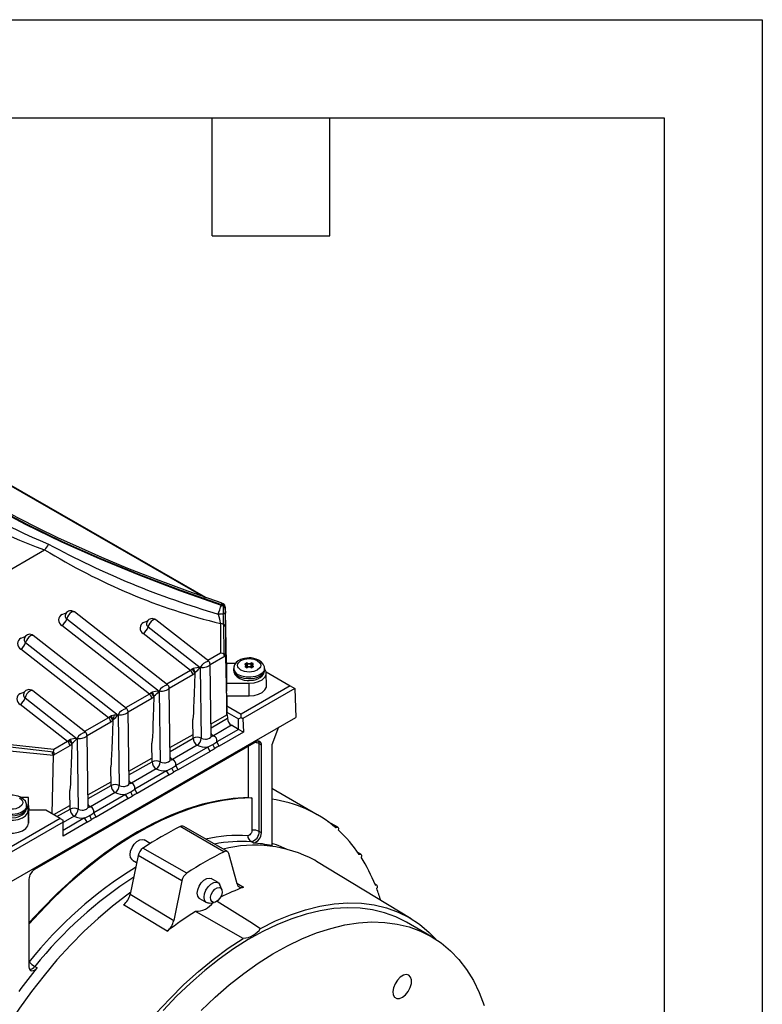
# Model space of a CAD drawing. Header units: inches. Extents: x 0 to 44, y 0 to 34.
# Tile 19 of 19: x 36.4 to 44, y 24 to 34. Entities that reach past the tile are written whole.
import ezdxf

# ---------------------------------------------------------------- set-up
doc = ezdxf.new("R2010")
doc.units = ezdxf.units.IN
doc.header["$LTSCALE"] = 4
doc.header["$MEASUREMENT"] = 0
doc.layers.add('TEXT', color=140, linetype='Continuous', lineweight=25)

msp = doc.modelspace()

# ---------------------------------------------------------------- linework, layer by layer
at = {"color": 7, "linetype": 'Continuous'}
for p, q in [((0, 34), (44, 34)), ((44, 34), (44, 0))]:
    msp.add_line(p, q, dxfattribs=at)
for p, q in [((36.328, 29.267), (38.317, 28.121)), ((36.331, 29.269), (38.331, 28.116)), ((35.515, 27.92), (36.694, 28.6)), ((36.695, 28.601), (36.694, 28.6)), ((38.495, 28.044), (38.495, 28.035)), ((38.495, 28.044), (38.512, 28.039)), ((38.495, 28.035), (38.512, 28.03)), ((38.512, 28.039), (38.512, 28.03)), ((38.534, 28.011), (38.534, 28.002)), ((36.92, 27.897), (37.861, 27.16)), ((37.947, 27.224), (36.998, 27.968)), ((38.365, 27.465), (37.827, 27.887)), ((38.477, 27.945), (38.463, 27.946)), ((38.537, 27.975), (38.536, 27.96)), ((38.548, 27.444), (38.537, 27.975)), ((37.763, 27.131), (36.871, 27.83)), ((37.748, 27.816), (38.279, 27.401)), ((38.487, 27.849), (38.487, 27.549)), ((38.516, 27.841), (38.518, 27.541)), ((38.536, 27.817), (38.537, 27.516)), ((37.529, 26.983), (36.58, 27.727)), ((38.181, 27.372), (37.699, 27.749)), ((37.345, 26.89), (36.453, 27.589)), ((36.502, 27.656), (37.444, 26.918)), ((38.487, 27.549), (38.355, 27.473)), ((38.534, 27.518), (38.38, 27.429)), ((38.518, 27.541), (38.52, 27.54)), ((38.537, 27.517), (38.534, 27.518)), ((38.537, 27.516), (38.537, 27.517)), ((38.537, 27.516), (38.55, 26.92)), ((38.194, 27.383), (38.181, 27.372)), ((38.279, 27.401), (38.29, 26.683)), ((38.391, 26.704), (38.38, 27.439)), ((38.548, 27.452), (38.561, 27.444)), ((38.639, 27.444), (38.548, 27.444)), ((38.548, 27.444), (38.548, 27.243)), ((38.619, 27.392), (38.619, 27.376)), ((38.739, 27.442), (38.745, 27.446)), ((38.74, 27.433), (38.739, 27.434)), ((38.739, 27.434), (38.739, 27.434)), ((38.745, 27.402), (38.739, 27.406)), ((38.741, 27.41), (38.741, 27.406)), ((38.747, 27.402), (38.741, 27.406)), ((38.742, 27.437), (38.748, 27.441)), ((38.742, 27.431), (38.742, 27.437)), ((38.746, 27.421), (38.746, 27.422)), ((38.746, 27.403), (38.746, 27.421)), ((38.748, 27.416), (38.746, 27.414)), ((38.751, 27.411), (38.746, 27.408)), ((38.748, 27.416), (38.748, 27.441)), ((38.758, 27.442), (38.758, 27.416)), ((38.796, 27.416), (38.796, 27.442)), ((38.808, 27.408), (38.803, 27.411)), ((38.806, 27.441), (38.812, 27.437)), ((38.806, 27.416), (38.806, 27.441)), ((38.808, 27.414), (38.806, 27.416)), ((38.813, 27.406), (38.806, 27.402)), ((38.808, 27.446), (38.815, 27.442)), ((38.808, 27.422), (38.808, 27.421)), ((38.808, 27.421), (38.808, 27.403)), ((38.815, 27.406), (38.808, 27.402)), ((38.812, 27.431), (38.812, 27.437)), ((38.813, 27.406), (38.813, 27.41)), ((38.815, 27.434), (38.814, 27.433)), ((38.815, 27.434), (38.815, 27.434)), ((38.815, 27.408), (38.815, 27.407)), ((38.934, 27.376), (38.934, 27.392)), ((38.181, 27.372), (37.938, 27.232)), ((38.203, 27.327), (37.962, 27.188)), ((38.227, 27.345), (38.203, 27.327)), ((38.227, 27.345), (38.227, 27.354)), ((38.95, 27.358), (39.196, 27.216)), ((38.954, 27.216), (38.951, 27.345)), ((37.973, 26.463), (37.962, 27.198)), ((38.548, 27.243), (38.777, 27.243)), ((38.548, 27.243), (38.548, 27.16)), ((39.196, 27.216), (38.695, 26.927)), ((39.243, 27.189), (38.714, 26.884)), ((38.777, 27.113), (38.777, 27.243)), ((39.196, 27.216), (39.243, 27.189)), ((39.243, 27.189), (39.252, 26.894)), ((36.496, 27.093), (37.026, 26.677)), ((37.112, 26.742), (36.574, 27.164)), ((37.763, 27.131), (37.52, 26.991)), ((37.786, 27.086), (37.545, 26.947)), ((37.777, 27.142), (37.763, 27.131)), ((37.809, 27.104), (37.786, 27.086)), ((37.809, 27.104), (37.809, 27.113)), ((37.861, 27.16), (37.872, 26.442)), ((38.549, 27.112), (38.548, 27.16)), ((38.549, 27.112), (38.777, 27.113)), ((38.549, 27.112), (38.549, 27.011)), ((36.928, 26.649), (36.447, 27.026)), ((38.549, 26.946), (38.549, 27.011)), ((38.549, 27.011), (38.695, 26.927)), ((36.354, 25.221), (39.252, 26.894)), ((37.345, 26.89), (37.102, 26.75)), ((37.359, 26.901), (37.345, 26.89)), ((37.404, 26.915), (37.373, 26.909)), ((37.444, 26.918), (37.404, 26.915)), ((37.444, 26.918), (37.455, 26.201)), ((37.555, 26.222), (37.544, 26.957)), ((38.389, 26.827), (38.55, 26.92)), ((38.389, 26.789), (38.556, 26.885)), ((38.55, 26.92), (38.549, 26.946)), ((38.549, 26.946), (38.667, 26.878)), ((38.553, 26.921), (38.55, 26.92)), ((38.553, 26.921), (38.556, 26.885)), ((38.667, 26.878), (38.695, 26.894)), ((38.667, 26.772), (38.667, 26.878)), ((38.695, 26.894), (38.695, 26.927)), ((38.695, 26.894), (38.714, 26.884)), ((38.714, 26.884), (38.718, 26.743)), ((37.368, 26.845), (37.127, 26.706)), ((37.391, 26.863), (37.368, 26.845)), ((37.391, 26.863), (37.392, 26.872)), ((38.206, 26.683), (38.203, 26.868)), ((38.597, 26.813), (38.415, 26.707)), ((38.667, 26.772), (38.597, 26.813)), ((39.077, 26.793), (39.007, 26.613)), ((37.138, 25.981), (37.127, 26.716)), ((37.971, 26.586), (38.206, 26.721)), ((37.972, 26.548), (38.206, 26.683)), ((38.667, 26.772), (38.447, 26.646)), ((38.718, 26.743), (38.473, 26.601)), ((38.718, 26.743), (38.667, 26.772)), ((36.787, 26.541), (36.346, 26.589)), ((36.789, 26.568), (36.347, 26.614)), ((38.847, 26.645), (36.592, 25.343)), ((36.951, 26.604), (36.787, 26.51)), ((36.928, 26.649), (36.789, 26.568)), ((36.941, 26.66), (36.928, 26.649)), ((36.974, 26.622), (36.951, 26.604)), ((36.974, 26.622), (36.974, 26.631)), ((37.026, 26.677), (37.037, 25.96)), ((37.789, 26.442), (37.786, 26.627)), ((38.248, 26.611), (37.997, 26.466)), ((38.355, 26.592), (38.03, 26.404)), ((38.38, 26.548), (38.355, 26.592)), ((38.427, 26.577), (38.407, 26.617)), ((38.473, 26.601), (38.447, 26.646)), ((38.769, 26.078), (38.769, 26.6)), ((38.902, 26.612), (38.88, 26.625)), ((38.88, 25.731), (38.88, 26.625)), ((38.902, 25.719), (38.902, 26.612)), ((39.007, 26.613), (39.007, 25.588)), ((36.784, 26.504), (36.342, 26.55)), ((36.772, 25.912), (36.784, 26.504)), ((36.787, 26.51), (36.784, 26.506)), ((36.784, 26.504), (36.784, 26.506)), ((36.787, 26.541), (36.787, 26.54)), ((37.554, 26.345), (37.788, 26.48)), ((38.38, 26.548), (38.055, 26.36)), ((37.371, 26.201), (37.368, 26.386)), ((37.554, 26.307), (37.789, 26.442)), ((38.055, 26.36), (38.03, 26.404)), ((37.83, 26.37), (37.58, 26.225)), ((37.937, 26.351), (37.612, 26.163)), ((37.963, 26.307), (37.638, 26.119)), ((37.963, 26.307), (37.937, 26.351)), ((38.009, 26.336), (37.989, 26.376)), ((37.136, 26.104), (37.371, 26.239)), ((37.137, 26.066), (37.371, 26.201)), ((36.53, 26.078), (36.454, 26.078)), ((36.529, 25.945), (36.53, 26.078)), ((36.532, 25.996), (36.53, 26.078)), ((36.954, 25.96), (36.951, 26.145)), ((37.413, 26.129), (37.162, 25.984)), ((37.52, 26.11), (37.195, 25.922)), ((37.545, 26.066), (37.52, 26.11)), ((37.591, 26.095), (37.572, 26.134)), ((37.638, 26.119), (37.612, 26.163)), ((39.471, 25.902), (39.007, 26.171)), ((36.512, 25.978), (36.512, 25.994)), ((36.532, 25.996), (36.533, 25.949)), ((36.788, 25.903), (36.953, 25.998)), ((37.545, 26.066), (37.22, 25.878)), ((38.806, 26.073), (38.806, 25.744)), ((36.529, 25.945), (36.532, 25.817)), ((36.532, 25.817), (36.533, 25.949)), ((36.709, 25.949), (36.533, 25.949)), ((36.855, 25.864), (36.709, 25.949)), ((36.821, 25.884), (36.954, 25.96)), ((36.995, 25.888), (36.883, 25.823)), ((37.174, 25.854), (37.154, 25.893)), ((37.22, 25.878), (37.195, 25.922)), ((36.855, 25.864), (36.354, 25.575)), ((36.883, 25.826), (36.354, 25.521)), ((36.855, 25.864), (36.883, 25.848)), ((37.102, 25.869), (36.883, 25.742)), ((36.883, 25.826), (36.883, 25.848)), ((36.883, 25.683), (36.883, 25.826)), ((37.128, 25.825), (36.883, 25.683)), ((37.128, 25.825), (37.102, 25.869)), ((38.521, 25.525), (38.076, 25.782)), ((38.557, 25.527), (38.111, 25.784)), ((39.679, 25.774), (39.582, 25.83)), ((39.633, 25.791), (39.664, 25.773)), ((38.902, 25.719), (38.88, 25.731)), ((39.664, 25.773), (39.658, 25.77)), ((37.77, 25.61), (37.709, 25.646)), ((38.819, 25.615), (38.797, 25.628)), ((37.646, 25.487), (37.566, 25.092)), ((38.092, 25.229), (37.646, 25.487)), ((38.142, 25.306), (37.696, 25.563)), ((38.654, 25.197), (38.571, 25.506)), ((39.914, 25.501), (39.884, 25.519)), ((39.895, 25.502), (39.899, 25.5)), ((39.899, 25.5), (39.897, 25.499)), ((37.59, 25.441), (37.632, 25.417)), ((39.464, 25.426), (39.445, 25.438)), ((40.426, 24.843), (39.464, 25.426)), ((36.536, 25.246), (36.536, 24.353)), ((38.092, 25.229), (38.009, 24.824)), ((38.46, 25.212), (38.391, 25.252)), ((38.498, 25.142), (38.479, 25.189)), ((38.652, 25.206), (38.72, 25.165)), ((40.075, 25.186), (40.057, 25.196)), ((37.566, 25.092), (38.009, 24.824)), ((37.943, 24.716), (37.499, 24.984)), ((38.272, 25.048), (38.342, 25.007)), ((38.371, 25.002), (38.422, 25.009)), ((40.63, 24.663), (40.379, 24.808)), ((36.596, 24.357), (36.619, 24.344))]:
    msp.add_line(p, q)
at = {"flags": 128}
for points in [[(38.495, 28.035), (38.071, 28.184), (37.658, 28.341), (37.255, 28.508), (36.869, 28.68), (36.502, 28.858), (36.16, 29.038), (35.843, 29.221), (35.558, 29.402), (35.305, 29.581), (35.084, 29.758), (34.897, 29.931), (34.749, 30.097)], [(34.764, 30.098), (34.912, 29.932), (35.099, 29.759), (35.319, 29.583), (35.572, 29.404), (35.857, 29.223), (36.173, 29.041), (36.513, 28.862), (36.875, 28.687), (37.258, 28.516), (37.66, 28.35), (38.072, 28.193), (38.495, 28.044)], [(38.335, 28.114), (37.441, 28.63), (36.332, 29.269)], [(38.502, 28.056), (38.154, 28.178), (37.835, 28.297), (37.543, 28.412), (37.279, 28.522), (37.044, 28.626), (36.837, 28.721), (36.622, 28.825), (36.442, 28.916), (36.286, 28.998)], [(38.463, 27.946), (38.469, 27.967), (38.477, 27.989)], [(38.477, 27.989), (38.487, 28.015), (38.495, 28.035)], [(38.495, 28.044), (38.5, 28.054), (38.502, 28.055)], [(38.513, 28.051), (38.504, 28.055), (38.502, 28.056)], [(38.512, 28.039), (38.512, 28.05), (38.512, 28.05)], [(38.534, 28.011), (38.534, 28.016), (38.534, 28.017), (38.534, 28.013)], [(38.534, 28.013), (38.534, 28.012), (38.534, 28.003)], [(38.536, 27.96), (38.536, 27.955), (38.536, 27.961), (38.535, 27.977), (38.534, 28.003)], [(38.537, 27.975), (38.535, 27.986), (38.534, 27.987)], [(36.872, 27.943), (36.908, 27.956), (36.915, 27.957)], [(36.903, 27.931), (36.903, 27.93), (36.903, 27.931)], [(36.998, 27.968), (36.988, 27.974), (36.971, 27.98)], [(37.826, 27.887), (37.817, 27.893), (37.8, 27.899)], [(38.513, 27.948), (38.496, 27.946), (38.477, 27.945)], [(38.513, 27.948), (38.518, 27.949), (38.522, 27.951), (38.525, 27.952), (38.529, 27.954), (38.531, 27.955), (38.533, 27.957), (38.534, 27.959), (38.534, 27.961)], [(37.701, 27.862), (37.737, 27.875), (37.743, 27.876)], [(37.732, 27.85), (37.732, 27.849), (37.732, 27.85)], [(36.454, 27.702), (36.491, 27.715), (36.497, 27.716)], [(36.486, 27.69), (36.485, 27.689), (36.486, 27.69)], [(36.58, 27.727), (36.571, 27.733), (36.554, 27.739)], [(38.518, 27.541), (38.506, 27.545), (38.487, 27.549)], [(38.52, 27.54), (38.523, 27.542), (38.526, 27.542), (38.527, 27.542), (38.529, 27.54), (38.531, 27.537), (38.536, 27.526), (38.536, 27.522), (38.537, 27.517)], [(38.534, 27.518), (38.528, 27.52), (38.526, 27.522), (38.524, 27.524), (38.523, 27.527), (38.522, 27.531), (38.52, 27.54)], [(38.777, 27.499), (38.731, 27.495), (38.714, 27.491), (38.689, 27.482), (38.666, 27.469), (38.645, 27.452), (38.629, 27.43), (38.62, 27.404), (38.621, 27.391)], [(38.693, 27.376), (38.669, 27.397), (38.661, 27.41), (38.659, 27.424), (38.661, 27.438), (38.669, 27.451), (38.693, 27.472), (38.73, 27.487), (38.753, 27.491), (38.777, 27.492), (38.801, 27.491), (38.824, 27.487), (38.86, 27.472)], [(38.933, 27.392), (38.932, 27.409), (38.921, 27.437), (38.9, 27.46), (38.873, 27.478), (38.849, 27.488), (38.826, 27.494), (38.797, 27.499), (38.777, 27.499)], [(38.379, 27.435), (38.379, 27.433), (38.377, 27.427), (38.371, 27.421), (38.362, 27.415), (38.351, 27.409), (38.338, 27.405), (38.326, 27.402), (38.312, 27.399), (38.292, 27.399), (38.279, 27.401)], [(38.934, 27.392), (38.929, 27.368), (38.91, 27.344), (38.88, 27.323), (38.84, 27.309), (38.795, 27.302), (38.748, 27.303), (38.703, 27.312), (38.666, 27.328)], [(38.86, 27.472), (38.885, 27.451), (38.893, 27.438), (38.895, 27.424), (38.893, 27.41), (38.885, 27.397), (38.86, 27.376), (38.824, 27.361), (38.801, 27.357), (38.777, 27.356), (38.753, 27.357), (38.73, 27.361), (38.693, 27.376)], [(38.737, 27.434), (38.736, 27.436), (38.735, 27.438), (38.736, 27.44), (38.739, 27.442)], [(38.741, 27.406), (38.74, 27.407), (38.739, 27.407)], [(38.746, 27.424), (38.745, 27.428), (38.74, 27.433)], [(38.777, 27.243), (38.827, 27.247), (38.872, 27.259), (38.909, 27.278), (38.936, 27.302), (38.95, 27.33), (38.95, 27.358), (38.935, 27.386), (38.934, 27.387)], [(38.814, 27.433), (38.809, 27.428), (38.808, 27.424)], [(38.815, 27.407), (38.814, 27.407), (38.813, 27.406)], [(38.817, 27.415), (38.818, 27.412), (38.818, 27.41), (38.817, 27.408), (38.815, 27.406)], [(38.934, 27.376), (38.933, 27.366), (38.921, 27.339), (38.896, 27.317), (38.861, 27.299), (38.818, 27.288), (38.771, 27.285), (38.725, 27.29), (38.683, 27.303), (38.65, 27.322), (38.628, 27.346), (38.62, 27.372), (38.619, 27.376)], [(38.621, 27.376), (38.621, 27.358), (38.633, 27.331), (38.654, 27.308), (38.681, 27.29), (38.705, 27.28), (38.727, 27.273), (38.756, 27.269), (38.777, 27.268)], [(38.777, 27.268), (38.823, 27.273), (38.839, 27.277), (38.865, 27.286), (38.888, 27.299), (38.909, 27.316), (38.925, 27.338), (38.933, 27.364), (38.933, 27.377)], [(37.962, 27.194), (37.962, 27.192), (37.96, 27.186), (37.954, 27.18), (37.945, 27.174), (37.934, 27.168), (37.92, 27.164), (37.908, 27.16), (37.895, 27.158), (37.875, 27.158), (37.861, 27.16)], [(38.777, 27.113), (38.827, 27.117), (38.873, 27.129), (38.911, 27.148), (38.938, 27.173), (38.952, 27.201), (38.954, 27.216)], [(36.448, 27.138), (36.484, 27.152), (36.491, 27.152)], [(36.479, 27.127), (36.479, 27.126), (36.479, 27.126)], [(36.574, 27.164), (36.564, 27.17), (36.547, 27.176)], [(37.544, 26.953), (37.544, 26.951), (37.542, 26.945), (37.536, 26.939), (37.527, 26.933), (37.516, 26.927), (37.503, 26.922), (37.49, 26.919), (37.477, 26.917), (37.457, 26.917), (37.444, 26.918)], [(37.127, 26.712), (37.127, 26.709), (37.124, 26.704), (37.118, 26.698), (37.11, 26.692), (37.098, 26.686), (37.085, 26.681), (37.073, 26.678), (37.06, 26.676), (37.04, 26.676), (37.026, 26.677)], [(38.206, 26.683), (38.207, 26.683), (38.207, 26.683), (38.207, 26.683), (38.207, 26.683), (38.207, 26.683), (38.207, 26.682), (38.207, 26.682), (38.207, 26.682), (38.207, 26.682), (38.206, 26.681)], [(38.29, 26.683), (38.296, 26.68), (38.309, 26.675), (38.332, 26.671), (38.344, 26.672), (38.355, 26.674), (38.373, 26.681), (38.386, 26.692), (38.389, 26.698), (38.391, 26.705), (38.391, 26.706)], [(38.391, 26.703), (38.402, 26.702), (38.415, 26.707)], [(36.784, 26.506), (36.778, 26.519), (36.776, 26.524), (36.775, 26.528), (36.776, 26.531), (36.777, 26.533), (36.781, 26.536), (36.787, 26.54)], [(36.787, 26.541), (36.788, 26.556), (36.789, 26.568)], [(37.789, 26.442), (37.789, 26.442), (37.789, 26.442), (37.789, 26.442), (37.789, 26.442), (37.789, 26.442), (37.789, 26.441), (37.789, 26.441), (37.789, 26.441), (37.789, 26.441), (37.789, 26.44)], [(37.872, 26.442), (37.878, 26.439), (37.892, 26.434), (37.914, 26.43), (37.926, 26.431), (37.937, 26.433), (37.956, 26.44), (37.968, 26.451), (37.972, 26.457), (37.973, 26.464), (37.973, 26.465)], [(37.974, 26.462), (37.985, 26.461), (37.997, 26.466)], [(37.371, 26.201), (37.371, 26.201), (37.372, 26.201), (37.372, 26.201), (37.372, 26.201), (37.372, 26.201), (37.372, 26.2), (37.372, 26.2), (37.372, 26.2), (37.371, 26.2), (37.371, 26.199)], [(37.455, 26.201), (37.461, 26.197), (37.474, 26.193), (37.497, 26.189), (37.509, 26.19), (37.52, 26.192), (37.538, 26.199), (37.551, 26.21), (37.554, 26.216), (37.555, 26.223), (37.555, 26.224)], [(37.556, 26.221), (37.567, 26.22), (37.58, 26.225)], [(36.511, 25.993), (36.511, 26.011), (36.499, 26.039), (36.478, 26.062), (36.451, 26.08), (36.427, 26.09), (36.404, 26.096), (36.375, 26.1), (36.355, 26.101)], [(38.769, 26.078), (38.616, 26.069), (38.46, 26.045), (38.301, 26.009), (38.138, 25.958), (37.974, 25.894), (37.808, 25.817), (37.641, 25.727), (37.475, 25.625), (37.309, 25.51), (37.144, 25.384), (36.982, 25.247), (36.822, 25.1), (36.666, 24.942), (36.536, 24.801)], [(38.769, 26.078), (38.793, 26.076), (38.806, 26.073)], [(36.512, 25.978), (36.511, 25.967), (36.499, 25.941), (36.474, 25.918), (36.439, 25.901), (36.396, 25.89), (36.349, 25.887), (36.303, 25.892), (36.261, 25.905), (36.228, 25.924), (36.206, 25.948), (36.198, 25.974), (36.197, 25.978)], [(36.512, 25.994), (36.507, 25.97), (36.488, 25.945), (36.458, 25.925), (36.418, 25.91), (36.373, 25.903), (36.326, 25.904), (36.281, 25.913), (36.244, 25.929)], [(36.438, 26.074), (36.463, 26.053), (36.471, 26.04), (36.473, 26.026), (36.471, 26.012), (36.463, 25.999), (36.438, 25.978), (36.402, 25.963), (36.379, 25.959), (36.355, 25.958), (36.331, 25.959), (36.308, 25.963), (36.271, 25.978)], [(36.355, 25.87), (36.401, 25.875), (36.417, 25.879), (36.443, 25.888), (36.466, 25.9), (36.487, 25.918), (36.503, 25.939), (36.511, 25.965), (36.511, 25.978)], [(38.806, 26.073), (38.661, 26.067), (38.512, 26.048), (38.36, 26.017), (38.205, 25.973), (38.048, 25.916), (37.889, 25.848), (37.729, 25.767), (37.57, 25.675), (37.41, 25.571), (37.251, 25.456), (37.094, 25.331), (36.939, 25.197), (36.787, 25.052), (36.638, 24.899), (36.536, 24.787)], [(37.037, 25.96), (37.043, 25.956), (37.057, 25.951), (37.079, 25.948), (37.091, 25.949), (37.102, 25.951), (37.121, 25.958), (37.133, 25.969), (37.137, 25.975), (37.138, 25.982), (37.138, 25.983)], [(37.139, 25.979), (37.149, 25.979), (37.162, 25.984)], [(36.181, 25.946), (36.187, 25.917), (36.208, 25.891), (36.24, 25.87), (36.282, 25.854), (36.33, 25.846), (36.379, 25.846), (36.427, 25.854), (36.469, 25.869), (36.501, 25.891), (36.522, 25.917), (36.529, 25.945)], [(36.954, 25.96), (36.954, 25.96), (36.954, 25.96), (36.954, 25.96), (36.954, 25.96), (36.954, 25.96), (36.954, 25.959), (36.954, 25.959), (36.954, 25.959), (36.954, 25.959), (36.954, 25.958)], [(36.178, 25.817), (36.185, 25.788), (36.206, 25.762), (36.239, 25.74), (36.281, 25.724), (36.329, 25.716), (36.38, 25.716), (36.428, 25.724), (36.471, 25.739), (36.504, 25.761), (36.525, 25.788), (36.532, 25.817)], [(39.664, 25.773), (39.67, 25.775), (39.675, 25.775), (39.679, 25.774), (39.683, 25.771), (39.685, 25.767), (39.686, 25.761), (39.685, 25.754), (39.684, 25.747)], [(38.806, 25.744), (38.805, 25.731), (38.8, 25.719), (38.792, 25.707), (38.783, 25.697), (38.774, 25.691), (38.764, 25.689), (38.763, 25.689)], [(37.59, 25.441), (37.586, 25.445), (37.571, 25.465), (37.566, 25.495), (37.571, 25.531), (37.586, 25.569), (37.608, 25.603), (37.635, 25.63), (37.664, 25.647), (37.691, 25.651), (37.709, 25.646)], [(39.158, 25.553), (39.056, 25.594), (39.007, 25.61)], [(39.899, 25.5), (39.905, 25.502), (39.91, 25.502), (39.915, 25.501), (39.918, 25.497), (39.92, 25.491), (39.92, 25.485), (39.919, 25.477), (39.916, 25.47)], [(38.272, 25.048), (38.268, 25.051), (38.253, 25.072), (38.248, 25.102), (38.253, 25.138), (38.268, 25.175), (38.29, 25.209), (38.317, 25.236), (38.346, 25.253), (38.373, 25.257), (38.391, 25.252)], [(38.371, 25.002), (38.359, 25.002), (38.337, 25.011), (38.323, 25.031), (38.318, 25.061), (38.323, 25.097), (38.337, 25.135), (38.359, 25.169), (38.387, 25.196), (38.416, 25.213), (38.443, 25.217), (38.465, 25.209), (38.479, 25.189)], [(40.061, 25.185), (40.068, 25.187), (40.073, 25.187), (40.077, 25.184), (40.08, 25.179), (40.081, 25.173), (40.081, 25.166), (40.079, 25.158), (40.075, 25.15)], [(37.574, 25.114), (37.532, 25.084), (37.385, 24.971), (37.24, 24.847), (37.097, 24.715), (36.957, 24.573), (36.821, 24.424), (36.689, 24.266), (36.562, 24.102), (36.441, 23.931), (36.325, 23.755), (36.216, 23.574), (36.114, 23.39), (36.019, 23.202), (35.932, 23.011), (35.853, 22.819), (35.783, 22.626), (35.721, 22.434), (35.669, 22.242), (35.625, 22.052), (35.592, 21.864), (35.567, 21.68), (35.563, 21.634)], [(38.413, 25.009), (38.396, 25.017), (38.386, 25.035), (38.384, 25.061), (38.391, 25.09), (38.407, 25.119), (38.428, 25.143), (38.451, 25.158), (38.473, 25.162), (38.49, 25.155), (38.5, 25.136), (38.502, 25.111), (38.494, 25.081), (38.479, 25.052), (38.458, 25.028), (38.435, 25.013), (38.413, 25.009)], [(38.452, 25.023), (38.785, 24.814), (38.893, 24.745)], [(38.893, 24.745), (39.046, 24.821), (39.199, 24.884), (39.349, 24.934), (39.497, 24.971), (39.642, 24.994), (39.782, 25.005), (39.919, 25.001), (40.05, 24.985), (40.175, 24.954), (40.295, 24.911), (40.407, 24.855), (40.512, 24.786), (40.609, 24.704), (40.677, 24.634)], [(40.379, 24.808), (40.271, 24.862), (40.156, 24.904), (40.034, 24.934), (39.908, 24.951), (39.776, 24.955), (39.64, 24.946), (39.5, 24.924), (39.357, 24.89), (39.212, 24.843), (39.065, 24.784), (38.916, 24.713), (38.768, 24.63), (38.619, 24.535), (38.471, 24.43), (38.325, 24.314), (38.181, 24.188), (38.039, 24.053), (37.901, 23.909)], [(38.716, 24.643), (38.345, 24.853), (38.231, 24.918)], [(38.29, 23.908), (38.431, 24.044), (38.575, 24.169), (38.722, 24.285), (38.869, 24.391), (39.018, 24.485), (39.167, 24.568), (39.315, 24.639), (39.462, 24.699), (39.608, 24.745), (39.751, 24.78), (39.89, 24.801), (40.026, 24.81), (40.158, 24.806), (40.285, 24.789), (40.406, 24.76), (40.521, 24.717), (40.63, 24.663), (40.732, 24.596), (40.826, 24.517), (40.912, 24.427), (40.99, 24.326), (41.06, 24.214), (41.12, 24.091), (41.171, 23.959)], [(36.541, 20.875), (36.552, 21.058), (36.574, 21.247), (36.605, 21.439), (36.647, 21.634), (36.699, 21.831), (36.761, 22.029), (36.832, 22.227), (36.912, 22.425), (37.001, 22.621), (37.098, 22.815), (37.203, 23.005), (37.315, 23.191), (37.434, 23.372), (37.56, 23.547), (37.691, 23.715), (37.827, 23.876), (37.968, 24.028), (38.113, 24.172), (38.261, 24.305), (38.411, 24.429), (38.563, 24.542), (38.716, 24.643)], [(36.536, 24.353), (36.538, 24.337), (36.543, 24.325), (36.552, 24.317), (36.563, 24.313), (36.577, 24.314), (36.591, 24.32), (36.605, 24.33), (36.619, 24.344)], [(40.402, 24.267), (40.376, 24.274), (40.347, 24.267), (40.315, 24.247), (40.286, 24.217), (40.263, 24.18), (40.247, 24.14), (40.24, 24.101), (40.244, 24.068), (40.258, 24.043), (40.28, 24.031), (40.308, 24.031), (40.339, 24.044), (40.369, 24.069), (40.396, 24.103), (40.416, 24.142), (40.428, 24.182), (40.429, 24.219), (40.42, 24.248), (40.402, 24.267)]]:
    msp.add_lwpolyline(points, dxfattribs=at)
for centre, radius, start, end in [((38.081, 32.503), 4.142, 230.2542, 250.4353), ((38.893, 33.952), 5.716, 233.3422, 247.815), ((36.592, 28.715), 0.154, 312.1468, 338.5881), ((39.993, 33.947), 6.281, 238.3285, 256.1241), ((40.931, 36.373), 8.781, 241.4575, 253.675), ((38.492, 28.015), 0.042, 357.0793, 61.4168), ((38.502, 28.008), 0.0324, 4.2702, 70.9526), ((43.774, 28.048), 5.262, 180.1949, 181.0848), ((38.502, 27.999), 0.0324, 4.2704, 70.9531), ((41.165, 28.011), 2.631, 180.1948, 181.0848), ((36.902, 27.886), 0.0641, 117.8583, 240.8185), ((36.814, 27.923), 0.109, 301.42, 346.386), ((36.938, 27.927), 0.0353, 173.5743, 238.2005), ((36.959, 27.925), 0.0558, 77.452, 173.9547), ((37.026, 27.872), 0.109, 121.42, 166.386), ((36.986, 27.944), 0.0268, 63.264, 129.5046), ((37.788, 27.844), 0.0558, 77.452, 173.9547), ((37.854, 27.791), 0.109, 121.42, 166.386), ((37.814, 27.863), 0.0268, 63.264, 129.5046), ((39.675, 28.196), 1.238, 191.6851, 196.3077), ((35.61, 27.802), 2.907, 0.7732, 2.8814), ((27.662, 27.76), 10.874, 0.2983, 1.0577), ((37.731, 27.805), 0.0641, 117.8583, 240.8185), ((37.642, 27.842), 0.109, 301.42, 346.386), ((37.767, 27.846), 0.0353, 173.5743, 238.2005), ((38.478, 27.75), 0.0989, 67.0636, 84.9442), ((38.507, 27.814), 0.029, 5.7929, 71.3232), ((36.484, 27.645), 0.0641, 117.8583, 240.8185), ((36.521, 27.686), 0.0353, 173.5743, 238.2005), ((36.542, 27.684), 0.0558, 77.452, 173.9547), ((36.608, 27.631), 0.109, 121.42, 166.386), ((36.568, 27.703), 0.0268, 63.264, 129.5046), ((36.396, 27.682), 0.109, 301.42, 346.386), ((38.215, 27.363), 0.0289, 103.7874, 135.3381), ((38.142, 27.305), 0.0937, 25.1427, 56.0559), ((38.281, 27.124), 0.277, 90.4254, 105.345), ((38.532, 27.535), 0.355, 204.0212, 210.703), ((37.935, 27.733), 0.478, 307.5717, 315.9659), ((38.38, 27.356), 0.11, 98.0914, 156.1854), ((38.34, 27.434), 0.0395, 0.8574, 51.9146), ((38.697, 27.399), 0.0774, 185.4586, 246.4329), ((38.74, 27.411), 0.00497, 127.6763, 251.2297), ((38.731, 27.424), 0.0117, 305.0941, 54.9059), ((38.739, 27.431), 0.00249, 57.2437, 116.3768), ((38.735, 27.41), 0.00523, 4.0302, 68.0316), ((38.736, 27.437), 0.00605, 2.6055, 57.3945), ((38.743, 27.434), 0.00403, 114.6582, 171.2853), ((38.743, 27.407), 0.00335, 126.6615, 177.4985), ((38.74, 27.404), 0.00198, 65.686, 125.6182), ((38.733, 27.421), 0.0132, 305.1333, 20.6073), ((38.754, 27.43), 0.0184, 69.0998, 117.2521), ((38.742, 27.441), 0.00605, 2.6055, 57.3945), ((38.754, 27.418), 0.0184, 242.7498, 290.8983), ((38.747, 27.401), 0.00188, 63.5481, 127.3029), ((38.754, 27.415), 0.0142, 243.1281, 290.9338), ((38.754, 27.43), 0.0123, 69.2744, 117.0775), ((38.754, 27.405), 0.0123, 69.2744, 117.0775), ((38.754, 27.416), 0.00605, 182.6055, 237.3945), ((38.754, 27.405), 0.00612, 69.0996, 117.2523), ((38.751, 27.416), 0.0074, 314.602, 358.6675), ((38.777, 27.468), 0.0605, 249.7558, 290.2442), ((38.766, 27.442), 0.0074, 134.602, 178.6675), ((38.777, 27.493), 0.0541, 249.7652, 290.2348), ((38.777, 27.467), 0.0541, 249.7652, 290.2348), ((38.777, 27.353), 0.0521, 69.7652, 110.2348), ((38.759, 27.4), 0.00141, 40.6482, 107.2624), ((38.777, 27.491), 0.0475, 249.6588, 290.3412), ((38.777, 27.357), 0.0475, 69.6588, 110.3412), ((38.8, 27.43), 0.0184, 62.7498, 110.8983), ((38.788, 27.442), 0.0074, 1.3325, 45.398), ((38.8, 27.418), 0.0184, 249.0998, 297.2521), ((38.795, 27.4), 0.00141, 72.7376, 139.3518), ((38.8, 27.415), 0.0142, 249.0662, 296.8719), ((38.8, 27.43), 0.0123, 62.9225, 110.7256), ((38.8, 27.405), 0.0123, 62.9225, 110.7256), ((38.803, 27.416), 0.0074, 181.3325, 225.398), ((38.8, 27.405), 0.00612, 62.7514, 110.8967), ((38.8, 27.416), 0.00605, 302.6055, 357.3945), ((38.812, 27.441), 0.00605, 122.6055, 177.3945), ((38.807, 27.401), 0.00188, 52.6971, 116.4519), ((38.821, 27.421), 0.0132, 160.3657, 234.8493), ((38.818, 27.437), 0.00605, 122.6055, 177.3945), ((38.811, 27.434), 0.00392, 7.7875, 66.1815), ((38.823, 27.424), 0.0117, 125.0941, 234.9059), ((38.818, 27.41), 0.00523, 111.9684, 175.9698), ((38.811, 27.407), 0.00335, 2.5015, 53.3385), ((38.814, 27.404), 0.00198, 54.3818, 114.314), ((38.815, 27.431), 0.00249, 63.6232, 122.7563), ((38.813, 27.438), 0.00497, 307.6763, 71.2297), ((38.142, 27.324), 0.0616, 2.9089, 51.2352), ((37.962, 27.115), 0.11, 98.0914, 156.1854), ((37.923, 27.193), 0.0395, 0.8574, 51.9146), ((36.478, 27.082), 0.0641, 117.8583, 240.8185), ((36.39, 27.119), 0.109, 301.42, 346.386), ((36.514, 27.123), 0.0353, 173.5743, 238.2005), ((36.535, 27.121), 0.0558, 77.452, 173.9547), ((36.602, 27.068), 0.109, 121.42, 166.386), ((36.562, 27.14), 0.0268, 63.264, 129.5046), ((37.724, 27.083), 0.0616, 2.9089, 51.2352), ((37.797, 27.122), 0.0289, 103.7874, 135.3381), ((37.724, 27.064), 0.0937, 25.1427, 56.0559), ((37.863, 26.883), 0.277, 90.4254, 105.345), ((38.114, 27.294), 0.355, 204.0212, 210.703), ((37.518, 27.492), 0.478, 307.5717, 315.9659), ((37.545, 26.874), 0.11, 98.0914, 156.1854), ((37.505, 26.952), 0.0395, 0.8574, 51.9146), ((37.307, 26.842), 0.0616, 2.9089, 51.2352), ((37.38, 26.88), 0.029, 103.8194, 135.3061), ((37.307, 26.823), 0.0937, 25.1427, 56.0559), ((37.697, 27.053), 0.355, 204.0193, 210.7048), ((37.098, 27.253), 0.481, 307.5979, 315.9397), ((37.526, 26.858), 0.135, 154.8849, 174.109), ((38.646, 26.889), 0.0908, 182.6055, 237.3945), ((37.127, 26.633), 0.11, 98.0914, 156.1854), ((37.087, 26.711), 0.0395, 0.8574, 51.9146), ((38.25, 26.59), 0.101, 66.6212, 115.5813), ((38.297, 26.688), 0.0912, 183.8499, 237.3049), ((38.199, 26.687), 0.0908, 302.542, 357.2966), ((38.458, 26.777), 0.0823, 214.1978, 238.295), ((38.401, 26.705), 0.0105, 172.9204, 213.7044), ((38.396, 26.658), 0.0532, 346.6951, 68.4601), ((36.889, 26.601), 0.0616, 2.9089, 51.2352), ((36.962, 26.639), 0.0289, 103.7874, 135.3381), ((36.889, 26.582), 0.0937, 25.1427, 56.0559), ((37.028, 26.401), 0.277, 90.4259, 105.3445), ((37.279, 26.812), 0.355, 204.0212, 210.703), ((36.683, 27.01), 0.478, 307.5717, 315.9659), ((38.331, 26.77), 0.179, 242.5044, 277.7478), ((38.226, 26.933), 0.364, 290.7552, 299.7663), ((38.283, 26.833), 0.249, 299.7006, 311.1733), ((39.643, 24.326), 2.559, 117.2121, 118.3816), ((38.828, 26.528), 0.11, 61.7515, 86.0553), ((38.868, 26.618), 0.0344, 350.786, 129.2033), ((38.832, 26.627), 0.0481, 357.4659, 30.8996), ((36.773, 26.524), 0.0204, 313.9261, 49.3302), ((38.041, 26.536), 0.0823, 214.1978, 238.295), ((36.901, 28.957), 2.827, 301.5555, 302.6593), ((37.832, 26.349), 0.101, 66.6212, 115.5813), ((37.88, 26.447), 0.0912, 183.8499, 237.3049), ((37.782, 26.446), 0.0908, 302.542, 357.2966), ((37.984, 26.464), 0.0105, 172.9204, 213.7044), ((37.866, 26.592), 0.249, 299.7006, 311.1733), ((37.978, 26.417), 0.0532, 346.6951, 68.4601), ((37.913, 26.529), 0.179, 242.5044, 277.7478), ((37.808, 26.692), 0.364, 290.7552, 299.7663), ((36.483, 28.716), 2.827, 301.5555, 302.6593), ((39.225, 24.085), 2.559, 117.2121, 118.3816), ((37.415, 26.111), 0.098, 65.8854, 116.3516), ((37.462, 26.205), 0.0912, 183.8499, 237.3049), ((37.364, 26.205), 0.0908, 302.5677, 357.3268), ((37.623, 26.295), 0.0823, 214.1978, 238.295), ((37.566, 26.223), 0.0105, 172.9204, 213.7044), ((37.56, 26.176), 0.0532, 346.6951, 68.4601), ((37.496, 26.288), 0.179, 242.5044, 277.7478), ((37.391, 26.451), 0.364, 290.7552, 299.7663), ((36.066, 28.475), 2.827, 301.5555, 302.6593), ((37.448, 26.351), 0.249, 299.7006, 311.1733), ((38.808, 23.844), 2.559, 117.2121, 118.3816), ((37.206, 26.054), 0.0823, 214.1978, 238.295), ((37.148, 25.982), 0.0105, 172.9204, 213.7044), ((37.143, 25.935), 0.0532, 346.6951, 68.4601), ((38.845, 24.819), 1.251, 49.4659, 82.5912), ((36.997, 25.87), 0.098, 65.8758, 116.3604), ((37.045, 25.964), 0.0912, 183.8499, 237.3049), ((36.946, 25.964), 0.0908, 302.5672, 357.3261), ((37.078, 26.047), 0.179, 242.5044, 277.7478), ((36.973, 26.209), 0.364, 290.7552, 299.7663), ((37.03, 26.11), 0.249, 299.7006, 311.1733), ((38.39, 23.603), 2.559, 117.2121, 118.3816), ((35.648, 28.234), 2.827, 301.5555, 302.6593), ((39.654, 22.611), 3.542, 116.4498, 123.5448), ((38.095, 25.75), 0.0375, 64.6846, 121.0336), ((38.671, 24.116), 1.575, 86.6827, 102.3574), ((38.839, 25.692), 0.0766, 182.0363, 236.6628), ((38.776, 25.73), 0.104, 281.8733, 1.0168), ((38.825, 25.625), 0.12, 62.5774, 98.7529), ((38.798, 25.717), 0.104, 281.8733, 1.0168), ((38.763, 24.74), 1.364, 33.7988, 47.5781), ((38.705, 24.121), 1.509, 86.484, 100.7567), ((38.831, 24.288), 1.304, 61.9448, 104.1387), ((38.738, 24.388), 1.229, 77.3562, 86.1833), ((37.769, 25.461), 0.125, 125.5683, 168.1221), ((40.099, 22.354), 3.542, 116.4498, 123.5448), ((38.54, 25.499), 0.0321, 13.4106, 125.3549), ((38.49, 24.562), 1.691, 21.6338, 32.4608), ((39.799, 21.813), 4.166, 121.5122, 141.5504), ((36.657, 25.241), 0.121, 122.6055, 177.3945), ((38.215, 25.204), 0.125, 125.5683, 168.1221), ((39.922, 21.691), 4.262, 122.9813, 141.2714), ((38.7, 25.206), 0.0466, 192.2367, 296.6541), ((37.38, 25.132), 0.19, 308.9303, 348.0465), ((39.615, 22.804), 2.524, 110.7529, 116.5886), ((38.175, 24.434), 2.031, 17.1222, 20.6541), ((38.234, 25.137), 0.218, 269.0106, 323.8672), ((40.114, 21.932), 3.53, 122.2364, 127.9515), ((37.823, 24.864), 0.19, 308.9836, 348.0435), ((38.7, 24.877), 0.234, 274.1477, 325.8469), ((36.762, 24.633), 0.322, 225.5505, 239.1187), ((40.679, 21.026), 5.244, 140.7374, 144.092), ((36.537, 24.398), 0.0721, 274.6721, 325.8747)]:
    msp.add_arc(centre, radius, start, end)
for centre in [(38.203, 29.631), (37.786, 29.39), (37.368, 29.149), (36.951, 28.908)]:
    msp.add_ellipse(centre, major_axis=(0, 2.763), ratio=0.015112, start_param=3.150319, end_param=3.738117)
at = {"layer": 'TEXT'}
for p, q in [((1, 33), (43, 33)), ((38.4, 31.8), (38.4, 33)), ((39.6, 31.8), (39.6, 33)), ((43, 33), (43, 1)), ((38.4, 31.8), (39.6, 31.8))]:
    msp.add_line(p, q, dxfattribs=at)

doc.saveas('drawing.dxf')
